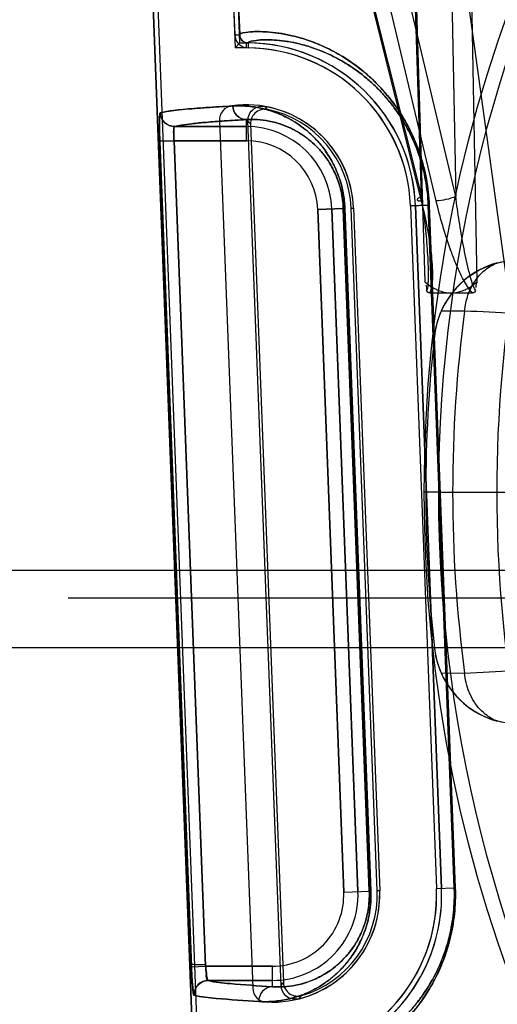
# Model space of a CAD drawing. Header units: millimetres. Extents: x 0 to 297, y 0 to 210.
# Tile 180 of 256: x 56.161 to 56.261, y 158.926 to 159.134. Entities that reach past the tile are written whole.
import ezdxf

# ---------------------------------------------------------------- set-up
doc = ezdxf.new("R2010")
doc.units = ezdxf.units.MM
doc.header["$LTSCALE"] = 16.335
doc.layers.get('0').update_dxf_attribs({"linetype": 'CONTINUOUS'})
for name, color, linetype in [('AXES_REF', 7, 'CONTINUOUS'), ('INTFCLR_1', 7, 'CONTINUOUS'), ('INTFCLR_144815', 7, 'CONTINUOUS'), ('INTFCLR_72935', 7, 'CONTINUOUS')]:
    doc.layers.add(name, color=color, linetype=linetype)

msp = doc.modelspace()

# ---------------------------------------------------------------- linework, layer by layer
at = {"color": 7, "linetype": 'Continuous'}
for radius in [5.8174969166, 5.817, 5.7797484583]:
    msp.add_circle((57.454730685, 154.8339782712), radius, dxfattribs=at)
msp.add_arc((57.454730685, 154.8339782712), 5.76, 278.2771290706, 261.7228709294, dxfattribs=at)
at = {"layer": 'AXES_REF', "color": 9, "linetype": 'Continuous'}
msp.add_circle((57.454730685, 154.8339782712), 5.3067073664, dxfattribs=at)
at = {"layer": 'INTFCLR_1', "color": 6, "linetype": 'Continuous'}
for p, q in [((56.2116317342, 158.5359697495), (56.18049190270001, 159.351023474)), ((56.2126896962, 158.5359899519), (56.1815484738, 159.3510800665)), ((56.197411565, 159.3519326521), (56.2058753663, 159.1304011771)), ((56.19846812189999, 159.3519896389), (56.2069325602, 159.1304414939)), ((56.2026777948, 159.1123584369), (56.209671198, 158.9293131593)), ((56.2309499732, 159.0938874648), (56.2364516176, 158.9498874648)), ((56.2429412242, 159.0943456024), (56.2484428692, 158.9503456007)), ((56.2439991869, 159.0943657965), (56.2495008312, 158.9503657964))]:
    msp.add_line(p, q, dxfattribs=at)
at = {"layer": 'INTFCLR_1', "color": 9, "linetype": 'Continuous'}
for p, q in [((56.2058753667, 159.1304011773), (56.2069325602, 159.1304414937)), ((56.2087122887, 159.1287100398), (56.2087011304, 159.1276521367)), ((56.20833588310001, 159.1080753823), (56.20833588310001, 159.1125277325)), ((56.1931711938, 159.1110749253), (56.20833588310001, 159.1110749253)), ((56.1930979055, 159.1080753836), (56.1901028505, 159.1079608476)), ((56.1967609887, 158.9338570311), (56.1901028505, 159.1079608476)), ((56.1997559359, 158.9339715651), (56.1930979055, 159.1080753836)), ((56.20833588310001, 159.1080753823), (56.19309790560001, 159.1080753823)), ((56.2287890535, 159.0938049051), (56.22337681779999, 159.0935981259)), ((56.22337681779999, 159.0935981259), (56.2288784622, 158.9495981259)), ((56.2263741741, 159.0937126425), (56.2318758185, 158.9497126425)), ((56.2342666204, 158.9498039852), (56.2287890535, 159.0938049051)), ((56.229118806, 159.0938048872), (56.2287890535, 159.0938049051)), ((56.229118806, 159.0938048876), (56.2346014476, 158.9498039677)), ((56.2429412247, 159.094345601), (56.24670432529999, 159.0944893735)), ((56.2521812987, 158.9504884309), (56.24670432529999, 159.0944893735)), ((56.2469117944, 159.0944893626), (56.24670432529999, 159.0944893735)), ((56.2469117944, 159.0944893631), (56.2523921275, 158.9504884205)), ((56.2484428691, 158.950345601), (56.2521812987, 158.9504884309)), ((56.2523921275, 158.9504884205), (56.2521812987, 158.9504884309)), ((56.2288784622, 158.9495981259), (56.2342666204, 158.9498039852)), ((56.2342666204, 158.9498039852), (56.2346014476, 158.9498039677)), ((56.1997559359, 158.9339715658), (56.2138375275, 158.9339715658)), ((56.2138375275, 158.9296364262), (56.2138375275, 158.9339715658)), ((56.2138375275, 158.9309720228), (56.200294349, 158.9309720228))]:
    msp.add_line(p, q, dxfattribs=at)
at = {"layer": 'INTFCLR_1', "color": 7, "linetype": 'Continuous'}
msp.add_line((56.1967609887, 158.9338570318), (56.1997559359, 158.9339715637), dxfattribs=at)
at = {"layer": 'INTFCLR_1', "color": 6, "linetype": 'Continuous'}
for centre, radius, start, end in [((56.20873140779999, 159.1305100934), 0.0028581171, 182.1839396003, 269.3930191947), ((56.20873140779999, 159.1305100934), 0.0018001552, 182.1839366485, 269.3922449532), ((56.20833588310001, 159.093023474), 0.03568855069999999, 2.1879705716, 89.3956927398), ((56.20833588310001, 159.093023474), 0.0346305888, 2.1879729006, 89.39569345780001), ((56.2056756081, 159.1124729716), 0.003, 97.78850620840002, 182.1879698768), ((56.20833588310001, 159.093023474), 0.0226305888, 2.1879704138, 97.78850629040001), ((56.2138375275, 158.949023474), 0.0226305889, 266.587434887, 2.1879703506), ((56.2138375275, 158.949023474), 0.0346305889, 274.980118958, 2.1879700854), ((56.2138375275, 158.949023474), 0.03568855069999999, 274.9801838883, 2.1879705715), ((56.212669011, 158.9294276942), 0.003, 182.187969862, 266.5874352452)]:
    msp.add_arc(centre, radius, start, end, dxfattribs=at)
at = {"layer": 'INTFCLR_1', "color": 9, "linetype": 'Continuous'}
for centre, radius, start, end in [((56.20833588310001, 159.093023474), 0.0180514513, 2.1879705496, 90.00000001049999), ((56.20833588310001, 159.093023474), 0.0150519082, 2.1879702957, 89.99999993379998), ((56.2151485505, 158.9490803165), 0.0370595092, 359.9121187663, 2.1775365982), ((56.2138375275, 158.9490234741), 0.0180514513, 269.9999999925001, 2.1879705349), ((56.2138375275, 158.949023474), 0.0150519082, 269.9999999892, 2.1879704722), ((56.2145613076, 158.9490556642), 0.0197195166, 359.9063570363, 2.1747962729)]:
    msp.add_arc(centre, radius, start, end, dxfattribs=at)
for points, knots in [([(56.20693255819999, 159.130441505), (56.2069293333, 159.1305255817), (56.207209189, 159.1307088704), (56.20808495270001, 159.1309245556), (56.2095513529, 159.1310857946), (56.2114303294, 159.1311077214), (56.2134140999, 159.1310000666), (56.2157655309, 159.1307044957), (56.2179528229, 159.1302560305), (56.2198845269, 159.129733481), (56.2220881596, 159.1290286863), (56.2250772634, 159.1278207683), (56.2288936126, 159.1257755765), (56.2317997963, 159.1237216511), (56.2337941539, 159.1220448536), (56.23525491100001, 159.1207209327), (56.2371016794, 159.1188360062), (56.23886546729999, 159.1167022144), (56.24025774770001, 159.1147636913), (56.24170080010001, 159.1125309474), (56.2430358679, 159.1100517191), (56.2442210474, 159.107323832), (56.24504994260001, 159.1050440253), (56.24576680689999, 159.1025892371), (56.24653915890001, 159.0990774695), (56.2468414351, 159.0963380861), (56.2469117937, 159.0944893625)], [0, 0, 0, 0, 0.004166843, 0.0132326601, 0.0478814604, 0.0743897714, 0.1069938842, 0.1459556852, 0.1917372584, 0.2174125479, 0.2450350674, 0.3062784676, 0.3767752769, 0.4590278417, 0.4819270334, 0.5057988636, 0.5566382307, 0.6124649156, 0.6427089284, 0.6747950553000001, 0.7440799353, 0.7818305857, 0.8220218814, 0.8641331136, 0.9083783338, 1, 1, 1, 1]), ([(56.2087122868, 159.128710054), (56.2087020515, 159.1289589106), (56.2099943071, 159.1291872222), (56.2111209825, 159.1293591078), (56.2129983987, 159.1293907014), (56.2148516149, 159.1292965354), (56.2170940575, 159.1290232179), (56.2191678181, 159.1286021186), (56.22100283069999, 159.1281089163), (56.2230963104, 159.1274419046), (56.2259371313, 159.126295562), (56.2295649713, 159.1243502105), (56.2327025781, 159.1221286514), (56.2353048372, 159.1198493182), (56.2373693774, 159.1177363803), (56.2390470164, 159.115700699), (56.24037143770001, 159.113850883), (56.2417446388, 159.1117193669), (56.24301497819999, 159.1093523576), (56.2441427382, 159.1067478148), (56.24493163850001, 159.1045706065), (56.245613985, 159.1022261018), (56.2463492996, 159.0988716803), (56.246637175, 159.0962552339), (56.24670432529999, 159.0944893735)], [0, 0, 0, 0, 0.0129590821, 0.0475293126, 0.07394866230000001, 0.1064438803, 0.1452824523, 0.1909325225, 0.2165414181, 0.2440987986, 0.305222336, 0.3756264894, 0.4578355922, 0.504605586, 0.5554782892, 0.6113713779, 0.641663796, 0.6738102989, 0.7432547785, 0.7811073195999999, 0.8214170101, 0.8636615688, 0.908054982, 1, 1, 1, 1]), ([(56.1901028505, 159.1079608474), (56.1900881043, 159.1083464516), (56.1900621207, 159.1091045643), (56.190034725, 159.1102033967), (56.190016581, 159.1112918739), (56.1900230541, 159.1122724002), (56.19002662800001, 159.1131452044), (56.19010104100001, 159.1136045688), (56.1901097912, 159.1139398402), (56.19017841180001, 159.1139599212)], [0, 0, 0, 0, 0.1923988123, 0.3780628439, 0.5486260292, 0.7331187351, 0.8743091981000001, 0.9643516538, 1, 1, 1, 1]), ([(56.19017841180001, 159.1139599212), (56.1902103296, 159.1132129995), (56.1908742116, 159.111685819), (56.1924259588, 159.1110792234), (56.1931711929, 159.1110776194)], [0, 0, 0, 0, 0.5007929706, 1, 1, 1, 1]), ([(56.2054740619, 159.1154127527), (56.2063623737, 159.1154622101), (56.2082217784, 159.1154528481), (56.2111185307, 159.1150725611), (56.2142281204, 159.114223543), (56.21690041, 159.1130393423), (56.21910065, 159.1117188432), (56.2208408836, 159.1104445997), (56.2225911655, 159.1088737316), (56.2243238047, 159.1069399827), (56.2256708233, 159.1050121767), (56.2266812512, 159.1032084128), (56.2274124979, 159.101641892), (56.2280620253, 159.0999010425), (56.2285923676, 159.0979978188), (56.2289682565, 159.0959475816), (56.2290911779, 159.094530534), (56.229118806, 159.0938048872)], [0, 0, 0, 0, 0.07491115, 0.1561199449, 0.2453271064, 0.345430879, 0.4010944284, 0.4611556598, 0.5267563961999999, 0.59876223, 0.6793164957, 0.7241863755, 0.7727217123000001, 0.8247304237, 0.8804609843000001, 0.9388567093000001, 1, 1, 1, 1]), ([(56.2083358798, 159.1125196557), (56.20761661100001, 159.1125238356), (56.20611282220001, 159.1131727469), (56.2055022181, 159.1146718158), (56.2054740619, 159.1154127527)], [0, 0, 0, 0, 0.4924043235, 1, 1, 1, 1]), ([(56.20833588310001, 159.1125277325), (56.2067876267, 159.112440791), (56.20395737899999, 159.1122700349), (56.2001147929, 159.1119872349), (56.1970749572, 159.1117076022), (56.1948466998, 159.1114265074), (56.1936320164, 159.1112109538), (56.1931711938, 159.1110749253)], [0, 0, 0, 0, 0.3050970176, 0.5578258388, 0.7581134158, 0.9054662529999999, 1, 1, 1, 1]), ([(56.2083358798, 159.1125196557), (56.2090995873, 159.1125692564), (56.2106999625, 159.1125789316), (56.2131970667, 159.1122658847), (56.2158821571, 159.1115465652), (56.2181925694, 159.1105301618), (56.22009630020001, 159.109391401), (56.2216041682, 159.1082890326), (56.22312165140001, 159.1069270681), (56.22462464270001, 159.1052475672), (56.22579406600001, 159.1035708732), (56.2266709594, 159.1020010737), (56.2273064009, 159.1006363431), (56.2278704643, 159.0991199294), (56.2283313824, 159.0974608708), (56.2286580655, 159.0956732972), (56.2287650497, 159.0944376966), (56.2287890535, 159.0938049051)], [0, 0, 0, 0, 0.0743534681, 0.1550331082, 0.2437926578, 0.3435243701, 0.3990981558, 0.4590751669, 0.5247074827, 0.5968389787, 0.6775819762, 0.7227186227, 0.7714095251, 0.8236901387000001, 0.8797311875, 0.9384776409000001, 1, 1, 1, 1]), ([(56.19309790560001, 159.1080753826), (56.19308306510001, 159.1082683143), (56.1930329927, 159.1090274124), (56.1929863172, 159.1100324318), (56.1930463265, 159.1107491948), (56.1931014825, 159.1110666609), (56.1931711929, 159.1110776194)], [0, 0, 0, 0, 0.1915218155, 0.760651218, 0.9301555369, 1, 1, 1, 1]), ([(56.2523921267, 158.9504884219), (56.25242747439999, 158.9495596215), (56.2524310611, 158.9477257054), (56.2522436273, 158.9450211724), (56.2518822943, 158.9424251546), (56.2513706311, 158.9399641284), (56.2507352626, 158.9376553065), (56.24978523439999, 158.9348721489), (56.2484233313, 158.9317591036), (56.246837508, 158.9289578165), (56.24551973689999, 158.9269749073), (56.2442430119, 158.9252270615), (56.2429212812, 158.9236351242), (56.241569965, 158.9221918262), (56.2397151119, 158.9203530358), (56.2369762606, 158.9180601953), (56.2333192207, 158.9156993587), (56.2304167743, 158.9142443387), (56.2282595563, 158.9133582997), (56.226357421, 158.9126766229), (56.2241859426, 158.9120485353), (56.22183333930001, 158.9115619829), (56.21983819, 158.9112987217), (56.2179508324, 158.9111726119), (56.2164731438, 158.9112198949), (56.2155871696, 158.9113663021), (56.2152964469, 158.9115247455), (56.2152933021, 158.9116074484)], [0, 0, 0, 0, 0.04606302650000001, 0.0907920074, 0.1342492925, 0.1758550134, 0.2152769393, 0.2528453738, 0.3215264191, 0.383317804, 0.4121117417, 0.4394812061, 0.4905584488, 0.5145211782, 0.5374455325, 0.6199804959, 0.6909408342, 0.752723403, 0.7805779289, 0.8064782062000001, 0.8528357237, 0.8924431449, 0.9255126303, 0.9522453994, 0.9869082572, 0.9958984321, 1, 1, 1, 1]), ([(56.2346014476, 158.9498039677), (56.2346308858, 158.9490307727), (56.23461009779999, 158.9475064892), (56.2343543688, 158.94529891), (56.23391282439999, 158.9432460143), (56.2333324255, 158.9413828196), (56.2326517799, 158.939705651), (56.2319016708, 158.9382018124), (56.231102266, 158.9368519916), (56.230024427, 158.9352834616), (56.22862186, 158.9335980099), (56.22685475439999, 158.9319068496), (56.2250868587, 158.9305346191), (56.2228359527, 158.9291079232), (56.2200805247, 158.927821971), (56.2168485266, 158.9268946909), (56.21382738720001, 158.9264787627), (56.2118871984, 158.9264685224), (56.210963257, 158.9265223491)], [0, 0, 0, 0, 0.0622044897, 0.1222938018, 0.1783781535, 0.2307697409, 0.2789834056, 0.3237355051, 0.3657501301, 0.4049958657, 0.4766465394, 0.5415712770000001, 0.6012693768, 0.6562551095, 0.7555681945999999, 0.8445021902, 0.9255956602, 1, 1, 1, 1]), ([(56.2342807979, 158.9490234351), (56.23427909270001, 158.9479578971), (56.2341391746, 158.9462807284), (56.2336690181, 158.9440868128), (56.2331653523, 158.9424633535), (56.2325743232, 158.9410024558), (56.2313925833, 158.9386246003), (56.22971215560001, 158.9362971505), (56.2275486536, 158.9342264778), (56.226017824, 158.9330388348), (56.2240708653, 158.9318083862), (56.2216905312, 158.9307046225), (56.2189014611, 158.929918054), (56.2162993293, 158.9295769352), (56.2146309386, 158.9295828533), (56.2138375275, 158.9296364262)], [0, 0, 0, 0, 0.1013652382, 0.1591879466, 0.2132160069, 0.2628550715, 0.3089280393, 0.4657251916, 0.5322644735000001, 0.5934622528, 0.6496922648, 0.7511171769, 0.8417873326, 0.9243505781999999, 1, 1, 1, 1]), ([(56.2522078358, 158.9490237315), (56.2522058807, 158.947762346), (56.25209553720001, 158.9456617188), (56.2516971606, 158.9427868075), (56.25121068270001, 158.9404362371), (56.2506064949, 158.9382313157), (56.2497031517, 158.9355739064), (56.2484082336, 158.9326020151), (56.24689999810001, 158.9299276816), (56.2456467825, 158.9280351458), (56.2444327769, 158.926367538), (56.2418872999, 158.9232908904), (56.238280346, 158.920023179), (56.2340504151, 158.9172892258), (56.2312920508, 158.9159064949), (56.229242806, 158.9150663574), (56.2274359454, 158.9144211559), (56.2253772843, 158.9138288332), (56.223133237, 158.9133723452), (56.2212696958, 158.9131321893), (56.2193822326, 158.9130145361), (56.2182470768, 158.9130999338), (56.216943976, 158.9132235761), (56.2169353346, 158.913469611)], [0, 0, 0, 0, 0.06739847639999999, 0.112147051, 0.1549824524, 0.1955616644, 0.2342243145, 0.304879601, 0.368413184, 0.3980066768, 0.4261284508, 0.4785887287, 0.6112138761, 0.6839464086, 0.7472281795, 0.7757461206, 0.8022566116, 0.8496911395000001, 0.890205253, 0.9240245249, 0.9513618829, 0.9868457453, 1, 1, 1, 1]), ([(56.200294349, 158.9309720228), (56.1995128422, 158.9309711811), (56.1978819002, 158.9302958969), (56.1972731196, 158.9286398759), (56.1973021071, 158.9278579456)], [0, 0, 0, 0, 0.4996930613, 1, 1, 1, 1]), ([(56.200294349, 158.9309720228), (56.201784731, 158.9305505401), (56.2063467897, 158.9301790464), (56.2108525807, 158.9298118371), (56.2138375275, 158.9296364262)], [0, 0, 0, 0, 0.3412332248, 1, 1, 1, 1]), ([(56.2138375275, 158.9296364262), (56.2130827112, 158.929632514), (56.21149814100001, 158.9289223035), (56.21093848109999, 158.9272997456), (56.210963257, 158.9265223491)], [0, 0, 0, 0, 0.4925079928, 1, 1, 1, 1]), ([(56.210963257, 158.9265223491), (56.2079523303, 158.9266977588), (56.2034071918, 158.9270651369), (56.1988061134, 158.9274362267), (56.1973021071, 158.9278579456)], [0, 0, 0, 0, 0.6588035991, 1, 1, 1, 1])]:
    msp.add_open_spline(points, degree=3, knots=knots, dxfattribs=at)
at = {"layer": 'INTFCLR_1', "color": 6, "linetype": 'Continuous'}
msp.add_open_spline([(56.1901787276, 159.1139599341), (56.1906183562, 159.1140886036), (56.19174466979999, 159.1142910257), (56.1937233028, 159.1145466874), (56.1962263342, 159.114788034), (56.1991051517, 159.1150158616), (56.20222785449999, 159.1152253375), (56.2043781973, 159.115351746), (56.2054737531, 159.1154127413)], degree=3, knots=[0, 0, 0, 0, 0.08936447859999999, 0.222530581, 0.389450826, 0.5797688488, 0.7859384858, 1, 1, 1, 1], dxfattribs=at)
at = {"layer": 'INTFCLR_1', "color": 7, "linetype": 'Continuous'}
for points, knots in [([(56.1997324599, 158.93426141), (56.1995553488, 158.9342553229), (56.1988016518, 158.9342387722), (56.19782230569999, 158.9342226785), (56.1970646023, 158.9343375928), (56.1967691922, 158.9343733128), (56.196737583, 158.9344367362)], [0, 0, 0, 0, 0.1762162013, 0.7543682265, 0.9295359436, 1, 1, 1, 1]), ([(56.196737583, 158.9344367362), (56.1967507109, 158.9340502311), (56.1967911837, 158.9330991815), (56.1968527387, 158.9318061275), (56.1969264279, 158.9305940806), (56.1970130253, 158.92952433), (56.197082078, 158.9286223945), (56.19720908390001, 158.9280814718), (56.1972532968, 158.9278716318), (56.1973021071, 158.9278579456)], [0, 0, 0, 0, 0.1751886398, 0.431090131, 0.5870503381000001, 0.7236747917, 0.9223480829, 0.9770360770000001, 1, 1, 1, 1]), ([(56.197302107, 158.9278579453), (56.1971723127, 158.9283573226), (56.1969745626, 158.9295322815), (56.1968718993, 158.9315439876), (56.1967922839, 158.9330388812), (56.1967609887, 158.9338570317)], [0, 0, 0, 0, 0.2550022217, 0.5928018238, 1, 1, 1, 1]), ([(56.200294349, 158.9309720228), (56.20020007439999, 158.9309851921), (56.2001035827, 158.9313904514), (56.19996659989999, 158.9319392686), (56.1998401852, 158.9330000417), (56.1997652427, 158.9337852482), (56.1997324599, 158.93426141)], [0, 0, 0, 0, 0.08490578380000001, 0.284191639, 0.5742766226, 1, 1, 1, 1]), ([(56.200294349, 158.9309720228), (56.1997891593, 158.9310425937), (56.2000266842, 158.9326495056), (56.1997952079, 158.9334643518), (56.1997559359, 158.9339715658)], [0, 0, 0, 0, 0.5006688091, 1, 1, 1, 1])]:
    msp.add_open_spline(points, degree=3, knots=knots, dxfattribs=at)
at = {"layer": 'INTFCLR_144815', "color": 9, "linetype": 'Continuous'}
for p, q in [((56.2694075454, 159.033990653), (56.2142955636, 159.4333639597)), ((56.1831338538, 159.3439269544), (56.2452023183, 159.0953909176)), ((56.183630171, 159.3430044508), (56.24523787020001, 159.0963134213)), ((56.248368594, 159.0953909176), (56.18925855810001, 159.3439269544)), ((56.2524959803, 159.0963134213), (56.1938247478, 159.3430044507)), ((56.24523787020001, 159.0963134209), (56.2375947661, 159.3401091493)), ((56.2377929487, 159.3401876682), (56.2459921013, 159.0783401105)), ((56.2477548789, 159.3401091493), (56.2524959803, 159.0963134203)), ((56.2570438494, 159.0783400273), (56.2519406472, 159.340187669)), ((56.2543546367, 159.072154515), (56.2494086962, 159.0721321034)), ((56.2480024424, 159.0668938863), (56.2479980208, 159.0668542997)), ((56.1647898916, 159.0175382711), (56.9203359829, 159.0175382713)), ((56.17078897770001, 159.0116429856), (56.9143368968, 159.0116429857)), ((56.2479980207, 159.0011022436), (56.2480024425, 159.0010626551)), ((56.2494086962, 158.995824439), (56.2543546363, 158.9958020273))]:
    msp.add_line(p, q, dxfattribs=at)
at = {"layer": 'INTFCLR_144815', "color": 6, "linetype": 'Continuous'}
for p, q in [((56.2470208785, 159.0759782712), (56.256015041, 159.0759782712)), ((56.2566546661, 159.0765220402), (56.2566538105, 159.0765165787)), ((56.2488472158, 159.0339782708), (56.2458472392, 159.033978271)), ((56.2488472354, 159.0339782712), (56.2458472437, 159.0339782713)), ((56.2488472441, 159.0339782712), (56.2647365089, 159.0339782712)), ((56.14594011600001, 159.0175382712), (56.1647898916, 159.0175382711)), ((56.9379023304, 159.0011117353), (56.1472235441, 159.0011117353))]:
    msp.add_line(p, q, dxfattribs=at)
for points in [[(56.24702087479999, 159.0759782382), (56.246986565, 159.0759788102), (56.2469534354, 159.0759805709), (56.24692145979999, 159.0759835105), (56.2468906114, 159.0759876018), (56.24686087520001, 159.0759927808), (56.24683224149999, 159.0759989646), (56.24680468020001, 159.0760061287), (56.2467781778, 159.0760142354), (56.2467527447, 159.0760231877), (56.2467283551, 159.0760329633), (56.2467049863, 159.0760435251), (56.2466826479, 159.0760547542), (56.2466613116, 159.0760666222), (56.24664095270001, 159.0760791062), (56.2466215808, 159.0760920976), (56.2466031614, 159.076105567), (56.24658567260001, 159.0761195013), (56.24656913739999, 159.076133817), (56.2465535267, 159.0761485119), (56.2465388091, 159.0761635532), (56.2465249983, 159.0761788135), (56.2465120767, 159.0761942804), (56.24649999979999, 159.0762099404), (56.2464887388, 159.0762256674), (56.246478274, 159.0762414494), (56.24646856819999, 159.0762572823), (56.2464595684, 159.0762730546), (56.24645125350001, 159.0762887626), (56.2464435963, 159.0763044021), (56.24643653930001, 159.0763198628), (56.24643007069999, 159.0763351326), (56.2464241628, 159.0763502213), (56.2464187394, 159.0763650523), (56.24641378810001, 159.0763796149), (56.2464092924, 159.0763939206), (56.2464051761, 159.0764079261), (56.2464014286, 159.0764216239), (56.24639804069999, 159.0764350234), (56.24639494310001, 159.0764481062), (56.2463921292, 159.0764608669), (56.2463895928, 159.0764733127), (56.24638727, 159.0764854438), (56.2463851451, 159.07649726), (56.2463832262, 159.0765087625), (56.24638148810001, 159.0765199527), (56.24637992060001, 159.0765308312), (56.2463785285, 159.0765413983), (56.2463773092, 159.0765516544)], [(56.2566499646, 159.0764932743), (56.2566488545, 159.076487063), (56.25664767, 159.076480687), (56.2566464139, 159.0764741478), (56.2566450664, 159.0764674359), (56.2566436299, 159.0764605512), (56.2566421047, 159.0764534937), (56.2566404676, 159.0764462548), (56.2566387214, 159.0764388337), (56.2566368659, 159.0764312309), (56.2566348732, 159.0764234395), (56.256632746, 159.0764154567), (56.2566304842, 159.0764072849), (56.2566280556, 159.0763989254), (56.2566254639, 159.0763903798), (56.2566227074, 159.076381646), (56.2566197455, 159.076372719), (56.2566165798, 159.0763635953), (56.2566132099, 159.0763542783), (56.25660959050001, 159.0763447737), (56.2566057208, 159.0763350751), (56.2566016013, 159.0763251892), (56.2565971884, 159.0763151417), (56.25659248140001, 159.0763049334), (56.256587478, 159.0762945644), (56.2565821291, 159.0762840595), (56.2565764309, 159.0762734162), (56.2565703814, 159.0762626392), (56.256563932, 159.0762517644), (56.2565570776, 159.0762407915), (56.2565498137, 159.0762297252), (56.25654208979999, 159.0762186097), (56.2565338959, 159.0762074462), (56.256525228, 159.0761962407), (56.2565160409, 159.0761850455), (56.2565063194, 159.076173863), (56.25649606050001, 159.0761627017), (56.2564852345, 159.0761516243), (56.2564738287, 159.0761406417), (56.2564618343, 159.0761297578), (56.2564492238, 159.0761190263), (56.2564359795, 159.076108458), (56.2564220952, 159.0760980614), (56.2564075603, 159.0760878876), (56.2563923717, 159.0760779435), (56.2563765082, 159.0760682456), (56.2563599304, 159.0760588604), (56.256342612, 159.0760497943), (56.2563245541, 159.0760410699), (56.2563057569, 159.0760327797), (56.2562862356, 159.0760249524), (56.2562659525, 159.0760175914), (56.25624482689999, 159.0760107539), (56.256222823, 159.0760044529), (56.2561999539, 159.0759987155), (56.2561762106, 159.0759936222), (56.256151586, 159.0759891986), (56.2561260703, 159.0759854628), (56.25609965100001, 159.0759824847), (56.2560723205, 159.0759803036), (56.2560440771, 159.0759789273), (56.25601491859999, 159.0759783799)], [(56.2566529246, 159.0765109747), (56.2566519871, 159.0765052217), (56.2566510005, 159.0764993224)], [(56.2566585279, 159.0765519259), (56.2566581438, 159.0765472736), (56.25665765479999, 159.07654249), (56.2566570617, 159.0765375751), (56.2566563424, 159.0765325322)]]:
    msp.add_lwpolyline(points, dxfattribs=at)
at = {"layer": 'INTFCLR_144815', "color": 9, "linetype": 'Continuous'}
msp.add_circle((56.5425629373, 159.0339782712), 0.2967156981, dxfattribs=at)
for centre, radius, start, end in [((56.54256294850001, 159.0340306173), 0.2937157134, 359.9897886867, 180.0102112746), ((56.5425629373, 159.0339782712), 0.2907257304, 172.4544928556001, 187.5455071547), ((56.0353067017, 154.6532925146), 4.4242879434, 86.89277964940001, 87.16210707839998), ((56.5425629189, 159.0339259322), 0.2937157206, 179.9897900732, 0.0102098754), ((56.03455937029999, 163.4290381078), 4.438681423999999, 272.8383414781, 273.1067956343)]:
    msp.add_arc(centre, radius, start, end, dxfattribs=at)
at = {"layer": 'INTFCLR_144815', "color": 6, "linetype": 'Continuous'}
for centre, radius, start, end in [((56.2658819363, 159.0648597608), 0.0179947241, 91.5089157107, 173.6351477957), ((56.5425629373, 159.0339782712), 0.2814304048, 169.9999999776, 189.9999999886), ((56.2658939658, 159.0649133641), 0.017996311, 104.928703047, 156.351860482), ((56.2659339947, 159.0648877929), 0.0180434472, 156.328465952, 173.6163245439), ((56.5425629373, 159.0339782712), 0.2963938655, 173.6277518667, 186.372248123), ((56.265881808, 159.0030967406), 0.0179945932, 186.3647677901, 268.4914892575), ((56.2659338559, 159.0030688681), 0.0180433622, 186.3840993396, 203.6720565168), ((56.2658939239, 159.0030431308), 0.0179962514, 203.6480545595, 255.0713867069)]:
    msp.add_arc(centre, radius, start, end, dxfattribs=at)
at = {"layer": 'INTFCLR_144815', "color": 9, "linetype": 'Continuous'}
for points, knots in [([(56.24523787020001, 159.0963134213), (56.24500999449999, 159.0962092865), (56.2447092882, 159.0960662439), (56.2443407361, 159.0957388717), (56.2443733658, 159.0956128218)], [0, 0, 0, 0, 0.6580283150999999, 1, 1, 1, 1]), ([(56.2443733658, 159.0956128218), (56.2443842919, 159.0955706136), (56.2446175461, 159.0953483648), (56.2449501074, 159.0953880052), (56.2452023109, 159.0953909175)], [0, 0, 0, 0, 0.1473852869, 1, 1, 1, 1]), ([(56.2452023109, 159.0953909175), (56.2456302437, 159.093669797), (56.24621286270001, 159.0910828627), (56.2468387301, 159.0876236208), (56.24721794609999, 159.0850589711), (56.2474910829, 159.0825236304), (56.2476016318, 159.0804322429), (56.24757831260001, 159.0787910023), (56.24746326, 159.0774370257), (56.247273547, 159.0764766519), (56.24702087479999, 159.0759782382)], [0, 0, 0, 0, 0.2702304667, 0.403811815, 0.5355721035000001, 0.6651771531, 0.7922010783, 0.8545306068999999, 0.9148557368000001, 1, 1, 1, 1]), ([(56.24523787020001, 159.0963134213), (56.2454809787, 159.0945767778), (56.2458124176, 159.0919721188), (56.2461794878, 159.0885032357), (56.246409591, 159.0859274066), (56.2465863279, 159.0833820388), (56.2466731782, 159.0812858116), (56.2466903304, 159.0796410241), (56.24664228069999, 159.0782054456), (56.2465877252, 159.0771519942), (56.2463773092, 159.0765516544)], [0, 0, 0, 0, 0.2649502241, 0.3966542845, 0.527024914, 0.6556767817, 0.7820849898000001, 0.844097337, 0.9038837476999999, 1, 1, 1, 1]), ([(56.2524959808, 159.0963134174), (56.2518361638, 159.0960135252), (56.2504684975, 159.0956192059), (56.2490594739, 159.0953829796), (56.2483685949, 159.0953909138)], [0, 0, 0, 0, 0.5119541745, 1, 1, 1, 1]), ([(56.25601491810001, 159.0759783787), (56.2552206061, 159.0767769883), (56.2544059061, 159.0781738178), (56.2532784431, 159.0803924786), (56.2523688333, 159.0824877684), (56.2510774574, 159.085879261), (56.24970085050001, 159.0901740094), (56.2487824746, 159.0936507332), (56.2483686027, 159.0953909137)], [0, 0, 0, 0, 0.160886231, 0.2261073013, 0.3563318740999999, 0.4865621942, 0.7445063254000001, 1, 1, 1, 1]), ([(56.2566585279, 159.0765519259), (56.256085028, 159.0774777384), (56.2557038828, 159.0789802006), (56.2550903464, 159.0812626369), (56.254620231, 159.0833680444), (56.2539381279, 159.0867818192), (56.2532090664, 159.0911005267), (56.2527189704, 159.0945724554), (56.2524959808, 159.0963134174)], [0, 0, 0, 0, 0.1613637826, 0.2239692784, 0.3512732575, 0.4804980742, 0.7399356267, 1, 1, 1, 1]), ([(56.2543546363, 159.072154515), (56.2544577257, 159.0732930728), (56.2549279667, 159.0755180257), (56.2564017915, 159.0785087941), (56.25852936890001, 159.0808882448), (56.2603268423, 159.0819501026), (56.26125788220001, 159.0823019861)], [0, 0, 0, 0, 0.2662787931, 0.5236181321, 0.7681696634, 1, 1, 1, 1]), ([(56.2612578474, 158.9856546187), (56.2604977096, 158.9859417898), (56.25917082, 158.986670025), (56.2575288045, 158.9881467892), (56.25625517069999, 158.9898293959), (56.2552846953, 158.9917322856), (56.2546400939, 158.9937443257), (56.2544162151, 158.9951219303), (56.2543546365, 158.9958020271)], [0, 0, 0, 0, 0.1889436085, 0.346878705, 0.5106297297, 0.6767675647, 0.8412137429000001, 1, 1, 1, 1])]:
    msp.add_open_spline(points, degree=3, knots=knots, dxfattribs=at)
at = {"layer": 'INTFCLR_144815', "color": 7, "linetype": 'Continuous'}
for points, knots in [([(56.2459920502, 159.0783401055), (56.2463737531, 159.0780164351), (56.24712097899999, 159.0774369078), (56.24827778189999, 159.076757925), (56.24970539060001, 159.0761671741), (56.2508120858, 159.0759759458), (56.2515179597, 159.0759782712)], [0, 0, 0, 0, 0.2450074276, 0.4618609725, 0.6544268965, 1, 1, 1, 1]), ([(56.2515179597, 159.0759782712), (56.2522323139, 159.0759773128), (56.2533462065, 159.0761704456), (56.2547720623, 159.0767658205), (56.2559209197, 159.0774411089), (56.2566618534, 159.078017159), (56.2570438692, 159.0783401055)], [0, 0, 0, 0, 0.3497364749, 0.5415831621, 0.7550952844, 1, 1, 1, 1])]:
    msp.add_open_spline(points, degree=3, knots=knots, dxfattribs=at)
at = {"layer": 'INTFCLR_144815', "color": 6, "linetype": 'Continuous'}
for points in [[(56.2463772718, 159.0765518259), (56.2463349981, 159.076904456), (56.24649416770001, 159.0773754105), (56.2462242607, 159.0776062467)], [(56.2570438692, 159.0783401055), (56.2567311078, 159.0780721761), (56.2567854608, 159.0775523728), (56.2567364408, 159.0771434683)]]:
    msp.add_open_spline(points, degree=3, dxfattribs=at)
at = {"layer": 'INTFCLR_72935', "color": 6, "linetype": 'Continuous'}
for p, q in [((56.18049190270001, 159.351023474), (56.2116317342, 158.5359697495)), ((56.21269008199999, 158.5359798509), (56.1815481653, 159.3510881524)), ((56.1974118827, 159.3519243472), (56.20598032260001, 159.127654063)), ((56.206998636, 159.1287120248), (56.19846812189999, 159.3519896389)), ((56.206998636, 159.1287120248), (56.20598032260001, 159.1276540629)), ((56.206998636, 159.1287120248), (56.20833588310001, 159.1287120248)), ((56.2083358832, 159.1276540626), (56.20598032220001, 159.1276540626)), ((56.2156545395, 158.9298637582), (56.2086857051, 159.1122659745)), ((56.2092354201, 159.1116273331), (56.2161539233, 158.9305424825)), ((56.2359266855, 158.9498774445), (56.2304250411, 159.0938774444)), ((56.2309499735, 159.0938874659), (56.2364516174, 158.9498874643)), ((56.2429404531, 159.0943657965), (56.2484420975, 158.9503657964)), ((56.2495008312, 158.9503657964), (56.2439991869, 159.0943657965))]:
    msp.add_line(p, q, dxfattribs=at)
at = {"layer": 'INTFCLR_72935', "color": 9, "linetype": 'Continuous'}
for p, q in [((56.20833588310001, 159.1276540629), (56.20833588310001, 159.1287120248)), ((56.20833588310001, 159.1080753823), (56.20833588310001, 159.1125277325)), ((56.20833588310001, 159.1110749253), (56.1931711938, 159.1110749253)), ((56.19010285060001, 159.1079608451), (56.19309787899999, 159.1080753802)), ((56.19010285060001, 159.1079608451), (56.1967609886, 158.9338570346)), ((56.19309787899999, 159.1080753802), (56.1997559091, 158.9339715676)), ((56.19309790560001, 159.1080753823), (56.20833588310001, 159.1080753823)), ((56.22337681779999, 159.0935981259), (56.2287890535, 159.0938049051)), ((56.2288784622, 158.9495981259), (56.22337681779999, 159.0935981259)), ((56.2318758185, 158.9497126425), (56.2263741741, 159.0937126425)), ((56.2287890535, 159.0938049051), (56.229118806, 159.0938048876)), ((56.2287890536, 159.0938049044), (56.2342666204, 158.9498039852)), ((56.2346014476, 158.9498039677), (56.229118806, 159.093804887)), ((56.230425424, 159.093867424), (56.2309499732, 159.0938874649)), ((56.24670432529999, 159.0944893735), (56.2429412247, 159.094345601)), ((56.24670432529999, 159.0944893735), (56.2521812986, 158.9504884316)), ((56.2469117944, 159.0944893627), (56.24670432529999, 159.0944893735)), ((56.2523921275, 158.9504884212), (56.2469117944, 159.0944893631)), ((56.2364516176, 158.9498874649), (56.2359270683, 158.949867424)), ((56.2484428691, 158.950345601), (56.2521812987, 158.9504884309)), ((56.2523921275, 158.9504884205), (56.2521812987, 158.9504884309)), ((56.2288784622, 158.9495981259), (56.2342666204, 158.9498039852)), ((56.2346014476, 158.9498039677), (56.2342666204, 158.9498039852)), ((56.1967609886, 158.9338570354), (56.1997559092, 158.9339715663)), ((56.2138375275, 158.9339715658), (56.1997559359, 158.9339715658)), ((56.2138375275, 158.9296364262), (56.2138375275, 158.9339715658)), ((56.200294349, 158.9309720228), (56.2138375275, 158.9309720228))]:
    msp.add_line(p, q, dxfattribs=at)
at = {"layer": 'INTFCLR_72935', "color": 6, "linetype": 'Continuous'}
for centre, radius, start, end in [((56.20833588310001, 159.093023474), 0.03568855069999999, 2.1879705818, 90.00000000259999), ((56.20833588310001, 159.093023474), 0.0346305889, 2.1879729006, 89.9999998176), ((56.20833588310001, 159.093023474), 0.0226305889, 2.18797319, 80.2208036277), ((56.20833588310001, 159.093023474), 0.0221056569, 2.1879705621, 78.2717091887), ((56.2138375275, 158.949023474), 0.0346305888, 270.4807587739, 2.1879700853), ((56.2138375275, 158.949023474), 0.03568855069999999, 272.230106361, 2.1879705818), ((56.2138375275, 158.949023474), 0.0226305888, 284.1551377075, 2.1879689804), ((56.2138375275, 158.949023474), 0.0221056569, 286.1042319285, 2.1879705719)]:
    msp.add_arc(centre, radius, start, end, dxfattribs=at)
at = {"layer": 'INTFCLR_72935', "color": 9, "linetype": 'Continuous'}
for centre, radius, start, end in [((56.1714363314, 159.0744291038), 0.0577279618, 44.1897524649, 45.1071904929), ((56.1714156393, 159.0796296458), 0.0495397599, 40.2331221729, 41.2077043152), ((56.20833588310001, 159.093023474), 0.0180514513, 2.1879705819, 89.9999999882), ((56.20833588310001, 159.093023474), 0.0150519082, 2.1879702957, 89.99999993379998), ((56.2138375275, 158.9490234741), 0.0180514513, 270.0000000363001, 2.1879705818), ((56.2138375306, 158.949023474), 0.0150519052, 270.0000000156, 2.1879709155), ((56.1760029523, 158.9595612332), 0.0495397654, 323.1682371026, 324.1428191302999), ((56.1756267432, 158.9647482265), 0.0577280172, 319.2687510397, 320.1861881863)]:
    msp.add_arc(centre, radius, start, end, dxfattribs=at)
for points, knots in [([(56.2469117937, 159.0944893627), (56.2468415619, 159.0963347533), (56.2464475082, 159.0999125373), (56.2453608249, 159.1041845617), (56.2442311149, 159.1072983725), (56.2430501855, 159.110022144), (56.2417197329, 159.1124980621), (56.2402807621, 159.1147299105), (56.2388859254, 159.1166763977), (56.23711343, 159.1188237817), (56.234937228, 159.1210457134), (56.2322019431, 159.1234363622), (56.2289044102, 159.1257690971), (56.2256088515, 159.1275365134), (56.2231552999, 159.1285976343), (56.2209813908, 159.1294088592), (56.2177290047, 159.1303720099), (56.2142900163, 159.1309543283), (56.211420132, 159.1311077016), (56.2094480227, 159.1310865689), (56.2082815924, 159.1309042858), (56.2069227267, 159.1306977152), (56.20693255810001, 159.1304415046)], [0, 0, 0, 0, 0.09150010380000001, 0.1776264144, 0.2177294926, 0.2555236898, 0.3246493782, 0.3566684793, 0.3870545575, 0.4432568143, 0.4944327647, 0.5409820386, 0.6231102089, 0.6939411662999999, 0.7258385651, 0.7555142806, 0.8088356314, 0.8939150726, 0.9265156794, 0.9529318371, 0.9872961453, 1, 1, 1, 1]), ([(56.24670432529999, 159.0944893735), (56.2466372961, 159.0962520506), (56.2463502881, 159.0988637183), (56.2456176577, 159.1022110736), (56.2449382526, 159.1045498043), (56.24415230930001, 159.1067235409), (56.2430286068, 159.1093241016), (56.2417626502, 159.1116879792), (56.2403933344, 159.1138186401), (56.23906647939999, 159.1156760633), (56.2373805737, 159.1177246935), (56.23531066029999, 159.1198438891), (56.23270989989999, 159.1221224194), (56.2295751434, 159.1243441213), (56.2264419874, 159.1260254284), (56.2241100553, 159.1270330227), (56.22204487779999, 159.1278019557), (56.2189561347, 159.1287123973), (56.2156913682, 159.129256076), (56.21296635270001, 159.1293913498), (56.2110981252, 159.1293568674), (56.2099786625, 159.1291864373), (56.20870217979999, 159.128955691), (56.2087122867, 159.1287100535)], [0, 0, 0, 0, 0.0917842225, 0.1360970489, 0.1782041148, 0.2184084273, 0.2562887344, 0.3255446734, 0.3576106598, 0.3880326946, 0.4442782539, 0.4954661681, 0.5420028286, 0.6240531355, 0.6947612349, 0.7265873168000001, 0.7561881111, 0.8093550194, 0.8941409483, 0.9266188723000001, 0.9529352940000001, 0.9872078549, 1, 1, 1, 1]), ([(56.19017841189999, 159.1139599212), (56.1901315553, 159.1139462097), (56.1901044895, 159.1137324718), (56.1900206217, 159.1131959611), (56.1900205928, 159.1121168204), (56.1900218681, 159.1103043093), (56.19006720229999, 159.1088930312), (56.1901028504, 159.107960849)], [0, 0, 0, 0, 0.024337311, 0.08368444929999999, 0.3011463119, 0.5349725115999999, 1, 1, 1, 1]), ([(56.193171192, 159.1110803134), (56.1924261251, 159.1110814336), (56.1908744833, 159.1116868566), (56.1902103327, 159.1132134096), (56.19017841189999, 159.1139599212)], [0, 0, 0, 0, 0.4992876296, 1, 1, 1, 1]), ([(56.229118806, 159.0938048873), (56.2290915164, 159.0945216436), (56.2289698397, 159.0959341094), (56.2285970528, 159.0979778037), (56.228067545, 159.0998837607), (56.2274222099, 159.1016181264), (56.2266952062, 159.1031806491), (56.22591289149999, 159.1045824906), (56.22509274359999, 159.1058401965), (56.2240002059, 159.1073006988), (56.2225962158, 159.1088685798), (56.2208493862, 159.110437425), (56.219117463, 159.1117072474), (56.2169270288, 159.1130251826), (56.2142583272, 159.1142130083), (56.2111407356, 159.1150688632), (56.2082309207, 159.1154526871), (56.2063641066, 159.1154623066), (56.2054740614, 159.1154127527)], [0, 0, 0, 0, 0.0603917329, 0.1191479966, 0.1746695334, 0.2267256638, 0.2747796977, 0.319630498, 0.3617782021, 0.4011015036, 0.4731155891, 0.5385576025, 0.5984479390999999, 0.6536487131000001, 0.7535648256, 0.8432655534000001, 0.9249457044, 1, 1, 1, 1]), ([(56.2054740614, 159.1154127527), (56.2055022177, 159.1146718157), (56.20611282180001, 159.1131727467), (56.2076166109, 159.1125238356), (56.2083358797, 159.1125196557)], [0, 0, 0, 0, 0.5075956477, 1, 1, 1, 1]), ([(56.1931711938, 159.1110749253), (56.1936322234, 159.1112109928), (56.1948473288, 159.111426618), (56.1970761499, 159.1117077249), (56.2001162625, 159.1119873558), (56.2039584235, 159.1122700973), (56.2067881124, 159.1124408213), (56.20833588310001, 159.1125277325)], [0, 0, 0, 0, 0.0945749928, 0.2419709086, 0.4422842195, 0.6949987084, 1, 1, 1, 1]), ([(56.2287890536, 159.0938049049), (56.22876528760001, 159.0944299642), (56.2286594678, 159.0956616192), (56.2283354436, 159.0974434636), (56.227875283, 159.0991047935), (56.2273147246, 159.1006158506), (56.2266830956, 159.1019770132), (56.2258065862, 159.1035517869), (56.2246338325, 159.1052369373), (56.2231259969, 159.1069225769), (56.221611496, 159.1082828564), (56.2201108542, 159.1093813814), (56.2182155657, 159.1105179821), (56.2159082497, 159.1115375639), (56.2132162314, 159.1122628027), (56.2107078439, 159.1125788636), (56.2091010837, 159.1125693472), (56.2083358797, 159.1125196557)], [0, 0, 0, 0, 0.0607709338, 0.1198849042, 0.1757119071, 0.2280346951, 0.2762914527, 0.3213530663, 0.4030101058, 0.4751449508, 0.5406176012, 0.6004288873, 0.6555438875, 0.7550944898, 0.8443495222, 0.9255007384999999, 1, 1, 1, 1]), ([(56.193171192, 159.1110803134), (56.19308265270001, 159.1110666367), (56.1930451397, 159.1106438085), (56.19299761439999, 159.1101103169), (56.1930293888, 159.1091412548), (56.1930688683, 159.1084537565), (56.1930978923, 159.1080753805)], [0, 0, 0, 0, 0.0886475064, 0.3052152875, 0.624502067, 1, 1, 1, 1]), ([(56.215293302, 158.9116074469), (56.21529648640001, 158.9115236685), (56.2155923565, 158.9113646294), (56.2164842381, 158.9112189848), (56.2179687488, 158.9111733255), (56.2198555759, 158.9112992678), (56.2218401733, 158.9115640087), (56.2241809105, 158.9120474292), (56.22634498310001, 158.9126727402), (56.2282440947, 158.9133523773), (56.2303971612, 158.914235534), (56.2332948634, 158.915685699), (56.236953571, 158.9180431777), (56.2400674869, 158.9206461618), (56.242606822, 158.9232584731), (56.2445890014, 158.9256417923), (56.2461717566, 158.9279092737), (56.2473991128, 158.9299496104), (56.2486491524, 158.9322784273), (56.2497718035, 158.9348379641), (56.2507266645, 158.9376268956), (56.25136529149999, 158.9399408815), (56.2518807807, 158.9424153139), (56.2523716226, 158.9459361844), (56.25246172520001, 158.9486596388), (56.2523921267, 158.9504884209)], [0, 0, 0, 0, 0.0041551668, 0.0132580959, 0.0481243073, 0.0748328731, 0.1077100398, 0.1470306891, 0.193272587, 0.2191906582, 0.2469744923, 0.3085725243, 0.3794842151, 0.4622375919, 0.5090695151, 0.5599025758, 0.6157039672, 0.6459269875, 0.6778698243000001, 0.7466574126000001, 0.7841249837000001, 0.823903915, 0.8655496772, 0.9092975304, 1, 1, 1, 1]), ([(56.2169357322, 158.9134696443), (56.2169444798, 158.9132204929), (56.2182603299, 158.913100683), (56.21939933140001, 158.9130147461), (56.2212864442, 158.9131328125), (56.2231401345, 158.9133743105), (56.2253728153, 158.9138279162), (56.22742443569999, 158.9144176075), (56.229228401, 158.9150608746), (56.2312736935, 158.9158982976), (56.2340273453, 158.9172761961), (56.2375045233, 158.9195199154), (56.2404639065, 158.9219998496), (56.2428775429, 158.924490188), (56.2447622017, 158.9267636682), (56.2462669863, 158.9289271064), (56.2474339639, 158.9308742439), (56.2486228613, 158.9330976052), (56.24969041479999, 158.9355413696), (56.25059834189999, 158.9382042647), (56.2512056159, 158.940414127), (56.25169574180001, 158.9427773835), (56.25216232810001, 158.9461404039), (56.2522477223, 158.9487416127), (56.2521812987, 158.9504884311)], [0, 0, 0, 0, 0.0129807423, 0.0477584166, 0.0743718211, 0.1071336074, 0.1463246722, 0.1924294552, 0.2182789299, 0.245996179, 0.3074734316, 0.3782949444, 0.4610117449, 0.5078559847, 0.5587285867, 0.6146033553, 0.6448784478, 0.6768851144, 0.7458380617, 0.7834096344, 0.8233079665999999, 0.8650868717, 0.9089813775, 1, 1, 1, 1]), ([(56.2109632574, 158.9265223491), (56.2118843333, 158.9264686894), (56.21381380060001, 158.9264784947), (56.2168173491, 158.9268891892), (56.2200320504, 158.9278048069), (56.22277959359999, 158.9290780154), (56.2250317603, 158.9304959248), (56.2268082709, 158.9318663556), (56.228590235, 158.9335630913), (56.2303344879, 158.9356516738), (56.2316624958, 158.9377288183), (56.2326326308, 158.9396630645), (56.2333182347, 158.9413425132), (56.2339057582, 158.9432175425), (56.2343507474, 158.9452756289), (56.2346095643, 158.9474948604), (56.23463116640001, 158.9490234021), (56.2346014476, 158.9498039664)], [0, 0, 0, 0, 0.0741768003, 0.1546475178, 0.2430005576, 0.3419526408, 0.3968979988, 0.4567148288, 0.5220298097, 0.5943315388, 0.6749769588, 0.7195885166, 0.7681692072, 0.8206518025, 0.8773643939, 0.9371999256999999, 1, 1, 1, 1]), ([(56.2138375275, 158.9296364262), (56.214628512, 158.9295830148), (56.2162876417, 158.929576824), (56.2188745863, 158.9299134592), (56.2216485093, 158.9306899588), (56.2240222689, 158.9317826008), (56.2259697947, 158.9330053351), (56.2275082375, 158.9341909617), (56.2290520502, 158.9356618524), (56.2305642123, 158.9374755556), (56.2317159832, 158.9392815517), (56.2325576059, 158.9409649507), (56.2331527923, 158.9424277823), (56.2336629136, 158.9440615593), (56.2340491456, 158.9458555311), (56.2342738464, 158.9477906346), (56.23429256, 158.9491232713), (56.2342666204, 158.9498039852)], [0, 0, 0, 0, 0.0735689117, 0.1534794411, 0.2413461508, 0.3399054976, 0.3947455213, 0.4544883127, 0.5198358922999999, 0.5922313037, 0.6731085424, 0.7179559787, 0.7667498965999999, 0.8194980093, 0.8765882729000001, 0.9367852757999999, 1, 1, 1, 1]), ([(56.2138375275, 158.9296364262), (56.210852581, 158.9298118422), (56.2063468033, 158.9301790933), (56.20178471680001, 158.93055049), (56.200294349, 158.9309720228)], [0, 0, 0, 0, 0.6587667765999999, 1, 1, 1, 1]), ([(56.2138375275, 158.9296364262), (56.21308271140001, 158.929632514), (56.2114981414, 158.9289223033), (56.21093848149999, 158.9272997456), (56.2109632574, 158.9265223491)], [0, 0, 0, 0, 0.4925079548, 1, 1, 1, 1]), ([(56.1973021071, 158.9278579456), (56.1988061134, 158.9274362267), (56.203407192, 158.9270651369), (56.2079523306, 158.9266977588), (56.2109632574, 158.9265223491)], [0, 0, 0, 0, 0.3411963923, 1, 1, 1, 1])]:
    msp.add_open_spline(points, degree=3, knots=knots, dxfattribs=at)
at = {"layer": 'INTFCLR_72935', "color": 6, "linetype": 'Continuous'}
msp.add_open_spline([(56.2087122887, 159.1287100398), (56.2081684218, 159.1287157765), (56.2072878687, 159.1289240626), (56.2072670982, 159.129467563)], degree=3, dxfattribs=at)
for points, knots in [([(56.2054737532, 159.1154127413), (56.2045073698, 159.1153589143), (56.2026417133, 159.1152498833), (56.1999275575, 159.1150727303), (56.1974050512, 159.1148835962), (56.195108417, 159.1146872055), (56.1927213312, 159.1144197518), (56.1910931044, 159.1142274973), (56.1901787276, 159.1139599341)], [0, 0, 0, 0, 0.1888411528, 0.3646278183, 0.5306524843, 0.6824449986, 0.8141169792, 1, 1, 1, 1]), ([(56.2086857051, 159.1122659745), (56.2086673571, 159.112746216), (56.2088717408, 159.1137313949), (56.2100100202, 159.1151292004), (56.2114092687, 159.1154580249), (56.2121797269, 159.1153252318)], [0, 0, 0, 0, 0.2757428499, 0.5514264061, 1, 1, 1, 1]), ([(56.2128293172, 159.1146676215), (56.2123492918, 159.1147672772), (56.2113259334, 159.1147236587), (56.2097397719, 159.1137956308), (56.2092049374, 159.112425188), (56.2092354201, 159.1116273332)], [0, 0, 0, 0, 0.2761907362, 0.5501968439, 1, 1, 1, 1]), ([(56.1997559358, 158.9339715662), (56.19976947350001, 158.9337780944), (56.1998233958, 158.9330197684), (56.1999728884, 158.9319656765), (56.2000596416, 158.9313174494), (56.2002270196, 158.9309279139), (56.200294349, 158.9309720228)], [0, 0, 0, 0, 0.1884017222, 0.7513743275, 0.9218093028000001, 1, 1, 1, 1]), ([(56.2193717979, 158.9270800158), (56.218905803, 158.9269624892), (56.2178996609, 158.926958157), (56.21629620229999, 158.9277818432), (56.2156843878, 158.9290825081), (56.2156545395, 158.9298637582)], [0, 0, 0, 0, 0.2757401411, 0.5514252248, 1, 1, 1, 1]), ([(56.2161539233, 158.9305424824), (56.21617264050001, 158.9300525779), (56.2164610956, 158.9290697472), (56.2177433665, 158.9277533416), (56.2192022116, 158.927563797), (56.2199693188, 158.9277852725)], [0, 0, 0, 0, 0.2761913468, 0.5501956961, 1, 1, 1, 1])]:
    msp.add_open_spline(points, degree=3, knots=knots, dxfattribs=at)
at = {"layer": 'INTFCLR_72935', "color": 7, "linetype": 'Continuous'}
for points, knots in [([(56.19733869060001, 158.9278199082), (56.1972262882, 158.9276725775), (56.1970881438, 158.9289347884), (56.1969831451, 158.9296708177), (56.1968519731, 158.9317672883), (56.1967900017, 158.9330983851), (56.1967609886, 158.9338570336)], [0, 0, 0, 0, 0.09135910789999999, 0.3072878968, 0.6257122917, 1, 1, 1, 1]), ([(56.1967609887, 158.9338570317), (56.1967822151, 158.9333022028), (56.1968311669, 158.9322354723), (56.1969371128, 158.9302280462), (56.197101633, 158.9287834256), (56.1973021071, 158.9278579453)], [0, 0, 0, 0, 0.2762995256, 0.5314413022, 1, 1, 1, 1]), ([(56.200294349, 158.9309720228), (56.1995128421, 158.9309711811), (56.1978819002, 158.9302958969), (56.1972731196, 158.9286398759), (56.1973021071, 158.9278579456)], [0, 0, 0, 0, 0.4996930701, 1, 1, 1, 1]), ([(56.19733869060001, 158.9278199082), (56.197305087, 158.9286071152), (56.19790501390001, 158.9302553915), (56.1995196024, 158.9309759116), (56.200294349, 158.9309720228)], [0, 0, 0, 0, 0.5042131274, 1, 1, 1, 1])]:
    msp.add_open_spline(points, degree=3, knots=knots, dxfattribs=at)

doc.saveas('drawing.dxf')
